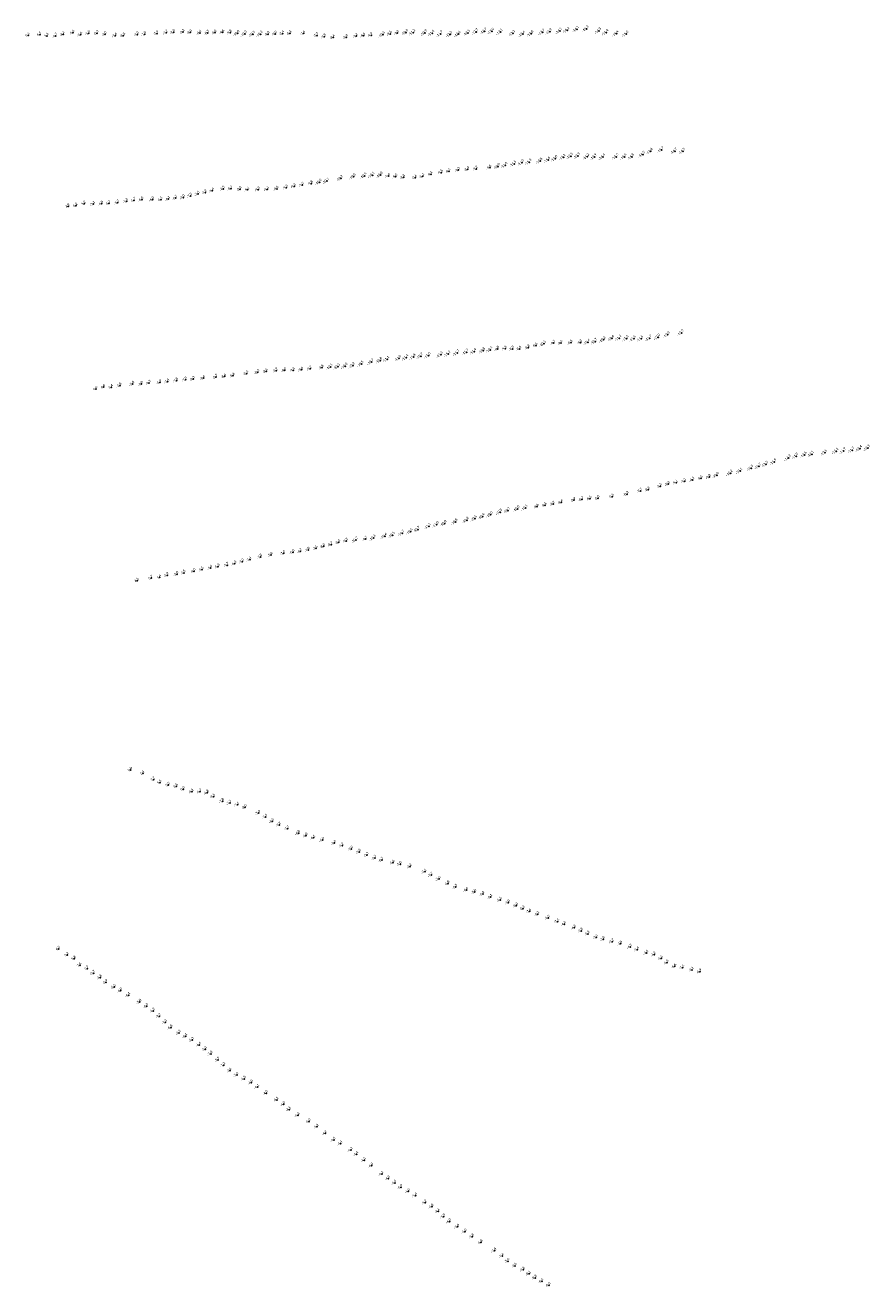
# Model space of a CAD drawing. Header units: feet. Extents: x 932366 to 949332, y 484196 to 597658.
# Tile 1 of 26: x 934246 to 938962, y 484196 to 491239. Entities that reach past the tile are written whole.
import ezdxf
from ezdxf.enums import TextEntityAlignment as Align

# ---------------------------------------------------------------- set-up
doc = ezdxf.new("R2010")
doc.units = ezdxf.units.FT
doc.layers.add('Text', color=7, linetype='Continuous')
doc.styles.add('Legend', font='calibri.ttf')

msp = doc.modelspace()

# ---------------------------------------------------------------- linework, layer by layer
at = {"layer": 'Text'}
for p in [(935127.51, 491200.36, -8.1), (936764.38, 491201.25, -12.7), (936811.7, 491204.89, -12.7), (936852.51, 491204.4, -13), (936900.87, 491200.58, -13.1), (937175.65, 491202.24, -13.9), (937232.28, 491206.34, -14.1), (937273.15, 491209.56, -14.2), (937327.18, 491215.64, -14.1), (937380.66, 491218.37, -14.3), (937450.68, 491206.77, -14.3), (934262.91, 491182.79, 6.1), (934328.27, 491186.64, 6.5), (934367.85, 491179.17, 3.28), (934416.89, 491178.7, -0.74), (934458.09, 491186.86, -4.42), (934513.21, 491196.19, -5.4), (934556.28, 491186.01, -5.6), (934600.04, 491192.95, -5.9), (934647.17, 491194.2, -6.3), (934692.13, 491187.07, -7), (934749.93, 491180.59, -7.6), (934794.69, 491181.03, -8.1), (934872.29, 491186.34, -7.8), (934912.98, 491187.6, -7.9), (934981.68, 491192.15, -7.9), (935033.96, 491196.74, -7.7), (935074.33, 491199.37, -8), (935168.66, 491198.07, -8.3), (935221.34, 491195.26, -8.4), (935265.63, 491195, -8.7), (935305.64, 491196.25, -9), (935349.43, 491198.1, -9.6), (935390.69, 491196.38, -9.8), (935431.56, 491192.67, -10), (935472.47, 491189.75, -10.3), (935518.43, 491188.33, -10.5), (935560.33, 491188.06, -10.3), (935601.78, 491188.59, -9.8), (935642.91, 491190.17, -9), (935683.87, 491192.19, -8.4), (935724.87, 491193.25, -8.1), (935801.66, 491192.6, -7.5), (935875.08, 491180.87, -7.7), (935916.75, 491174.03, -7.9), (935965.88, 491170.81, -8.4), (936039.43, 491171.83, -8.9), (936095.01, 491177.69, -9.2), (936136.43, 491180.44, -9.5), (936177.71, 491181.94, -9.9), (936243.38, 491185.67, -10.3), (936283.92, 491190.48, -9.6), (936324.11, 491194.84, -9.9), (936372.28, 491197.91, -10.6), (936412.77, 491197.56, -11.2), (936479.04, 491195.53, -10.9), (936519.62, 491193.41, -11.4), (936566.58, 491189.44, -11.7), (936619.12, 491186.91, -12.3), (936665.88, 491188.66, -12.6), (936718.62, 491195.54, -12.5), (936970.42, 491192.62, -13.2), (937024.88, 491188.74, -13.4), (937072.71, 491190.86, -13.8), (937135.5, 491198.68, -13.7), (937491.58, 491197.51, -14.4), (937547.84, 491191.08, -14.4), (937603.2, 491188.85, -15), (937252.1, 490501.04, -13.1), (937293.02, 490507.55, -13.5), (937333.34, 490508.1, -13.9), (937384.05, 490504.13, -14.2), (937426.26, 490502.83, -13.9), (937472.47, 490502.93, -14.4), (937547.2, 490503.7, -14.2), (937592.96, 490502.78, -14.4), (937634.37, 490503.73, -14.8), (937695.05, 490516.67, -14.5), (937739.05, 490533.91, -14.8), (937800.01, 490542.87, -14.7), (937874.25, 490535.23, -14.7), (937919.5, 490534.05, -14.5), (936664.87, 490429.55, -9.3), (936716.76, 490433.35, -8.9), (936764.48, 490436.65, -9.2), (936840.58, 490443.5, -9.6), (936886.21, 490449.52, -10), (936927.42, 490456.07, -11), (936976.76, 490464.66, -11.5), (937020.63, 490470.86, -11), (937061.44, 490473.98, -11.3), (937122.76, 490479.82, -10.8), (937166.58, 490486.19, -11.6), (937206.6, 490493.66, -12), (935890.01, 490361.94, -10), (935931.52, 490369.04, -10.1), (936009.5, 490382.98, -10.2), (936079.62, 490392.92, -10.6), (936141.31, 490397.68, -10.4), (936185.15, 490401.27, -10.1), (936230.55, 490401.56, -10), (936274.61, 490396.72, -9.4), (936315.41, 490392.9, -9), (936358.86, 490389.43, -8.8), (936424.72, 490388.24, -8.6), (936465.65, 490394.57, -8.2), (936511.76, 490406.54, -9.1), (936569.26, 490416.34, -9.5), (936612.29, 490423.39, -9.1), (935169.18, 490285.49, -7.3), (935210.68, 490296.04, -7.5), (935251.29, 490304.72, -7.2), (935291.69, 490314.54, -5.4), (935351.64, 490324.68, -8.5), (935394.83, 490326.36, -8.7), (935445.53, 490323.34, -8.8), (935488.96, 490320.39, -9.1), (935548.31, 490320.71, -9.3), (935598.1, 490322.14, -9.3), (935651.26, 490325.11, -9.6), (935703.54, 490331.71, -9.3), (935748.29, 490338.34, -9.3), (935792.92, 490346.34, -9.5), (935843.28, 490354.66, -9.8), (934486.76, 490227.22, 4.94), (934529.61, 490231.07, 6.24), (934576.21, 490241.75, 1.93), (934627.1, 490239.97, -3.12), (934673.38, 490241.95, -4.8), (934713.75, 490243.55, -5.7), (934762.54, 490247.63, -5.7), (934811.87, 490255.83, -5.5), (934854.32, 490261.26, -5.7), (934897.35, 490264.68, -6), (934956.8, 490265.41, -6), (935004.04, 490265.63, -6.1), (935045.88, 490268.02, -6.1), (935086.79, 490273.17, -6.7), (935128.24, 490276.61, -7), (937833.96, 489510.38, -12.3), (937911.87, 489521.37, -12.2), (937097.96, 489450.34, -9.6), (937142, 489460.15, -10.1), (937197.6, 489463.76, -9.7), (937238.13, 489463.87, -9.4), (937293.13, 489465.8, -9.5), (937347.77, 489466.98, -9.8), (937387.95, 489468.59, -10.4), (937429.12, 489472.61, -10.7), (937475.44, 489482.56, -10.2), (937522.94, 489489.79, -10.6), (937563.61, 489491.29, -11.2), (937603.68, 489489.04, -11.3), (937644.52, 489488.17, -11.5), (937685.73, 489488.36, -11.5), (937733.34, 489490.8, -11.7), (937780.36, 489497.13, -12), (936268.26, 489372.65, -11.1), (936333.93, 489378.47, -11), (936374.3, 489382.79, -11.4), (936414.45, 489386.28, -11.4), (936455.58, 489390.5, -10.7), (936498.25, 489393.97, -11), (936567.1, 489398.77, -11.3), (936608.81, 489402.82, -11.2), (936659.26, 489409.07, -11.7), (936710.57, 489413.4, -11.7), (936753.72, 489416.55, -11.4), (936803.54, 489421.53, -10.8), (936843.81, 489426.31, -10.4), (936884.5, 489431.11, -9.8), (936926.13, 489432.77, -9.5), (936966.98, 489431.61, -8.9), (937007.43, 489431.95, -8.6), (937054.47, 489438.31, -8.8), (935544.77, 489301.56, -8.3), (935591.8, 489306.29, -8.5), (935647.5, 489310.47, -8.9), (935695.36, 489312.27, -9), (935742.92, 489312.4, -9.1), (935789.71, 489315.43, -9.6), (935837.97, 489320.78, -9.7), (935903.48, 489326.53, -9.8), (935951.87, 489331.02, -10.1), (935992.59, 489332.55, -10.1), (936034.31, 489335, -10), (936075.58, 489338.66, -10.2), (936123.96, 489347.19, -10.5), (936180.32, 489358.2, -10.7), (936228.36, 489366.75, -10.8), (934846.09, 489235.59, -5.4), (934894.89, 489235.02, -6), (934937.94, 489241.27, -6.3), (934998.3, 489244.71, -6.9), (935041.72, 489248.73, -7.4), (935091.22, 489254.43, -7.8), (935141.07, 489259.23, -7.9), (935183.81, 489262.9, -8.3), (935241.71, 489268.6, -8.4), (935311.66, 489274.11, -8.7), (935359.65, 489277.84, -8.6), (935406.94, 489281.5, -8.4), (935483.06, 489294.37, -8.3), (934641.61, 489207.67, 4.36), (934683.67, 489218.9, 6.6), (934727.35, 489217.75, 2.36), (934774.56, 489226.9, -2.8), (938951.81, 488877.93, -12.9), (938508.99, 488822.38, -12.3), (938550.85, 488832.44, -11.9), (938598.59, 488840.24, -12.6), (938639.13, 488843.88, -12.1), (938712.33, 488851.62, -12.5), (938775.8, 488860.16, -12.1), (938816.82, 488861.97, -11.9), (938864.61, 488866.29, -11.7), (938906.98, 488874.16, -12.4), (938184.43, 488737.97, -10.2), (938238.65, 488749.42, -10.1), (938300.2, 488765.14, -10.3), (938343.31, 488776.06, -10.7), (938382.42, 488786.83, -11.5), (938429.21, 488800.11, -11.9), (937792.1, 488664.89, -8.6), (937837.09, 488677.24, -8.9), (937880.77, 488684.8, -9.1), (937927.48, 488692.43, -9.2), (937973.42, 488700.06, -9.3), (938019.61, 488709.26, -9.5), (938065.47, 488715.77, -9.8), (938107.98, 488725.56, -10), (937400.03, 488595.63, -8.5), (937444.23, 488598.04, -8.8), (937524.35, 488607.03, -8.5), (937605.35, 488620.75, -8.3), (937682.69, 488638.91, -8.7), (937724.4, 488645.95, -8.3), (936942.08, 488529.35, -10.2), (936995.48, 488538.79, -10), (937040.21, 488543.57, -10.1), (937104.48, 488550.28, -9.6), (937148.47, 488558.55, -9.1), (937194.33, 488565.93, -8.9), (937240.06, 488575.1, -8.6), (937310.47, 488587.49, -8.9), (937354.99, 488591.69, -8.7), (936587.66, 488456.9, -10.8), (936648.65, 488465.53, -10.8), (936711.88, 488474.25, -10.8), (936756.79, 488483.71, -10.6), (936800.41, 488495.64, -10.4), (936844.7, 488506.05, -10), (936898.03, 488520.17, -10.3), (936254.59, 488385.41, -10.4), (936298.55, 488391.69, -10.5), (936351.9, 488401.7, -10.7), (936397.96, 488411.33, -10.5), (936438.9, 488423.21, -10.7), (936499.81, 488440.77, -11.1), (936544.29, 488450.49, -11), (935870.37, 488318.5, -7.5), (935912.42, 488328.66, -8), (935954.64, 488339.62, -8.7), (935996.67, 488351.02, -8.3), (936039.22, 488359.66, -9.3), (936093.56, 488364.87, -10.2), (936147.66, 488369.6, -9.7), (936192.45, 488375.82, -10.4), (935458.63, 488243.7, -7), (935500.28, 488254.87, -7.4), (935561, 488270.31, -7.8), (935619.11, 488280.97, -7.6), (935689.67, 488289.97, -7), (935740.84, 488296.26, -6.6), (935783.04, 488301.84, -6.7), (935826.38, 488309.26, -7), (935092.65, 488174.14, -3), (935132.56, 488181.62, -3.5), (935188.54, 488190.31, -4), (935233.84, 488199.3, -4.5), (935282.36, 488208.47, -4.9), (935323.13, 488215.55, -5.3), (935374.43, 488224.24, -5.7), (935416.17, 488232.48, -6.3), (934872.18, 488137.53, 4.5), (934949.54, 488152.23, 5.71), (934997.11, 488156.31, 1.38), (935038.85, 488168.22, -2.89), (934835.4, 487081.5, 9), (934903.5, 487061.58, 2.41), (934962.57, 487027.95, 3.74), (934998.66, 487010.66, 5.48), (935045.53, 486997.3, 5.54), (935090.23, 486989.11, 2.46), (935129.38, 486973.98), (935177.51, 486960.03, -4.08), (935222.07, 486959.58, -4.7), (935262.64, 486953.78, -6.8), (935297.39, 486932.99, -8.5), (935347.97, 486906.91, -7.8), (935389.02, 486896.17, -7.7), (935431.73, 486887.3, -7.1), (935474.14, 486872.67, -8), (935549.85, 486840.19, -7.9), (935588.98, 486819.25, -7.5), (935626.54, 486794.92, -6.5), (935664.89, 486774.41, -7.2), (935711.5, 486754.07, -7.7), (935772.14, 486728.27, -6.8), (935813.96, 486713.95, -6), (935856.41, 486702.34, -6.1), (935907, 486689.98, -6.9), (935972.44, 486672.67, -6.6), (936016.09, 486658.53, -7.2), (936067.34, 486640.34, -7), (936111.1, 486623.32, -5.8), (936155.05, 486605.91, -5.2), (936198.61, 486589.3, -5.7), (936237.36, 486577.69, -6.7), (936300.29, 486563.49, -6.6), (936339.88, 486554.49, -7), (936394.87, 486541.42, -7.2), (936477.7, 486512.71, -7.1), (936513.52, 486494.39, -7.7), (936556.44, 486472.1, -7.6), (936606.58, 486447.33, -6.8), (936650.16, 486427.47, -6.5), (936710.76, 486410.98, -6.4), (936756.2, 486399.41, -5.8), (936801.22, 486387.92, -5.4), (936845.44, 486371.38, -6.1), (936898.5, 486355.23, -6.6), (936943.77, 486340.04, -7), (936988.63, 486323.1, -8), (937025.94, 486307.44, -8.3), (937063.13, 486291.5, -7.6), (937107.17, 486275.68, -6.2), (937166.42, 486254.79, -6.5), (937219.08, 486235.22, -7.1), (937256.55, 486220.29, -4.6), (937312.33, 486199.96, -4.9), (937351.28, 486183.08, -3.8), (937388.09, 486166.28, -3.3), (937435.62, 486147.57, -3.1), (937474.03, 486136.29, -3.8), (934432.97, 486082.01, 6.47), (937525.01, 486123.18, -3.7), (937571.25, 486110.99, -3.8), (937625.42, 486093.16, -4.3), (937664.56, 486077.54, -3.4), (937716.53, 486059.73, -3.4), (934481.1, 486048.67, 5.17), (934520.77, 486027.49, 5.78), (934551.62, 485990.56, 7.61), (937758.22, 486050.56, -4.2), (937798.03, 486029.66, -5.5), (937830.13, 486005.05, -6.4), (934592.63, 485972.84, 2.72), (934627.58, 485946.01, -0.67), (934664.74, 485922.14, -4.79), (937873.18, 485984.31, -6.6), (937917.18, 485978, -7.1), (937969.96, 485965.45, -7.1), (938014.24, 485955.35, -6.9), (934697.74, 485896.53, -6.9), (934742.87, 485868.88, -6.5), (934779.21, 485848.84, -6), (934823.13, 485823.43, -6.1), (934885.83, 485785.69, -5.8), (934924.3, 485762.47, -6.3), (934961.45, 485736.35, -6.9), (934995.5, 485705.36, -7.2), (935028.46, 485672.34, -7.3), (935059.27, 485643.05, -6.8), (935105.44, 485613.09, -7.3), (935142.17, 485594.33, -6.1), (935178.39, 485573.26, -6.3), (935218.87, 485546.56, -6.4), (935251.57, 485522.03, -6.3), (935282.82, 485496.32, -7), (935323.13, 485461.61, -7.7), (935354.04, 485432.72, -7.2), (935390.06, 485402.64, -7.6), (935427.67, 485377.72, -7.5), (935469.33, 485356.89, -6.5), (935508.31, 485335.49, -4), (935543.4, 485310.78, -4.1), (935592.05, 485276.66, -4), (935651.43, 485239.57, -4.1), (935689.12, 485213.92, -4), (935720.12, 485185.78, -4.1), (935769.22, 485153.18, -4.2), (935831, 485118.48, -4), (935875.9, 485089.21, -4.1), (935921.93, 485051.97, -4.2), (935969.45, 485015.46, -4.5), (936008.32, 484995.35, -4.4), (936064.68, 484959.39, -4.3), (936097.56, 484935.71, -4.4), (936139.04, 484902.39, -4.3), (936180.63, 484871.41, -4), (936237.51, 484825.61, -4.2), (936273.67, 484800.28, -4.3), (936310.02, 484775.69, -4.9), (936343.83, 484751.52, -5.9), (936385.57, 484728.91, -6), (936425.38, 484705.25, -5.4), (936479.56, 484665.65, -5.2), (936516.89, 484642.81, -4.8), (936551.93, 484616.61, -4.1), (936582.43, 484587.57, -5.9), (936615.14, 484560.41, -6), (936660.95, 484531.61, -5.6), (936701.6, 484503.87, -6), (936743.46, 484475.99, -5.8), (936791.47, 484443.49, -5.8), (936867.42, 484397.65, -7.4), (936909.5, 484367.95, -7.4), (936941.72, 484338.89, -7.4), (936981.42, 484312.98, -7.6), (937027.16, 484291.26, -7.8), (937060.27, 484268.62, -8.1), (937094.44, 484245.97, -8.8), (937130.92, 484225.8, -9.4), (937170.41, 484205.16, -9.5)]:
    msp.add_point(p, dxfattribs=at)

# ---------------------------------------------------------------- texts
at = {"layer": 'Text', "style": 'Legend'}
for s, p in [('6 5', (934328.27, 491186.64, 6.5)), ('-4 4 ', (934458.09, 491186.86, -4.42)), ('-5 4 ', (934513.21, 491196.19, -5.4)), ('-5 6 ', (934556.28, 491186.01, -5.6)), ('-5 9 ', (934600.04, 491192.95, -5.9)), ('-6 3 ', (934647.17, 491194.2, -6.3)), ('-7 0 ', (934692.13, 491187.07, -7)), ('-7 8 ', (934872.29, 491186.34, -7.8)), ('-7 9 ', (934912.98, 491187.6, -7.9)), ('-7 9 ', (934981.68, 491192.15, -7.9)), ('-7 7 ', (935033.96, 491196.74, -7.7)), ('-8 0 ', (935074.33, 491199.37, -8)), ('-8 1 ', (935127.51, 491200.36, -8.1)), ('-8 3 ', (935168.66, 491198.07, -8.3)), ('-8 4 ', (935221.34, 491195.26, -8.4)), ('-8 7 ', (935265.63, 491195, -8.7)), ('-9 0 ', (935305.64, 491196.25, -9)), ('-9 6 ', (935349.43, 491198.1, -9.6)), ('-9 8 ', (935390.69, 491196.38, -9.8)), ('-10 0  ', (935431.56, 491192.67, -10)), ('-10 3  ', (935472.47, 491189.75, -10.3)), ('-10 5  ', (935518.43, 491188.33, -10.5)), ('-10 3  ', (935560.33, 491188.06, -10.3)), ('-9 8 ', (935601.78, 491188.59, -9.8)), ('-9 0 ', (935642.91, 491190.17, -9)), ('-8 4 ', (935683.87, 491192.19, -8.4)), ('-8 1 ', (935724.87, 491193.25, -8.1)), ('-7 5 ', (935801.66, 491192.6, -7.5)), ('-10 3  ', (936243.38, 491185.67, -10.3)), ('-9 6 ', (936283.92, 491190.48, -9.6)), ('-9 9 ', (936324.11, 491194.84, -9.9)), ('-10 6  ', (936372.28, 491197.91, -10.6)), ('-11 2  ', (936412.77, 491197.56, -11.2)), ('-10 9  ', (936479.04, 491195.53, -10.9)), ('-11 4  ', (936519.62, 491193.41, -11.4)), ('-11 7  ', (936566.58, 491189.44, -11.7)), ('-12 3  ', (936619.12, 491186.91, -12.3)), ('-12 6  ', (936665.88, 491188.66, -12.6)), ('-12 5  ', (936718.62, 491195.54, -12.5)), ('-12 7  ', (936764.38, 491201.25, -12.7)), ('-12 7  ', (936811.7, 491204.89, -12.7)), ('-13 0  ', (936852.51, 491204.4, -13)), ('-13 1  ', (936900.87, 491200.58, -13.1)), ('-13 2  ', (936970.42, 491192.62, -13.2)), ('-13 4  ', (937024.88, 491188.74, -13.4)), ('-13 8  ', (937072.71, 491190.86, -13.8)), ('-13 7  ', (937135.5, 491198.68, -13.7)), ('-13 9  ', (937175.65, 491202.24, -13.9)), ('-14 1  ', (937232.28, 491206.34, -14.1)), ('-14 2  ', (937273.15, 491209.56, -14.2)), ('-14 1  ', (937327.18, 491215.64, -14.1)), ('-14 3  ', (937380.66, 491218.37, -14.3)), ('-14 3  ', (937450.68, 491206.77, -14.3)), ('-14 4  ', (937491.58, 491197.51, -14.4)), ('-14 4  ', (937547.84, 491191.08, -14.4)), ('-15 0  ', (937603.2, 491188.85, -15)), ('6 1', (934262.91, 491182.79, 6.1)), ('3 3', (934367.85, 491179.17, 3.28)), ('-0 7 ', (934416.89, 491178.7, -0.74)), ('-7 6 ', (934749.93, 491180.59, -7.6)), ('-8 1 ', (934794.69, 491181.03, -8.1)), ('-7 7 ', (935875.08, 491180.87, -7.7)), ('-7 9 ', (935916.75, 491174.03, -7.9)), ('-8 4 ', (935965.88, 491170.81, -8.4)), ('-8 9 ', (936039.43, 491171.83, -8.9)), ('-9 2 ', (936095.01, 491177.69, -9.2)), ('-9 5 ', (936136.43, 491180.44, -9.5)), ('-9 9 ', (936177.71, 491181.94, -9.9)), ('-10 8  ', (937122.76, 490479.82, -10.8)), ('-11 6  ', (937166.58, 490486.19, -11.6)), ('-12 0  ', (937206.6, 490493.66, -12)), ('-13 1  ', (937252.1, 490501.04, -13.1)), ('-13 5  ', (937293.02, 490507.55, -13.5)), ('-13 9  ', (937333.34, 490508.1, -13.9)), ('-14 2  ', (937384.05, 490504.13, -14.2)), ('-13 9  ', (937426.26, 490502.83, -13.9)), ('-14 4  ', (937472.47, 490502.93, -14.4)), ('-14 2  ', (937547.2, 490503.7, -14.2)), ('-14 4  ', (937592.96, 490502.78, -14.4)), ('-14 8  ', (937634.37, 490503.73, -14.8)), ('-14 5  ', (937695.05, 490516.67, -14.5)), ('-14 8  ', (937739.05, 490533.91, -14.8)), ('-14 7  ', (937800.01, 490542.87, -14.7)), ('-14 7  ', (937874.25, 490535.23, -14.7)), ('-14 5  ', (937919.5, 490534.05, -14.5)), ('-9 5 ', (936569.26, 490416.34, -9.5)), ('-9 1 ', (936612.29, 490423.39, -9.1)), ('-9 3 ', (936664.87, 490429.55, -9.3)), ('-8 9 ', (936716.76, 490433.35, -8.9)), ('-9 2 ', (936764.48, 490436.65, -9.2)), ('-9 6 ', (936840.58, 490443.5, -9.6)), ('-10 0  ', (936886.21, 490449.52, -10)), ('-11 0  ', (936927.42, 490456.07, -11)), ('-11 5  ', (936976.76, 490464.66, -11.5)), ('-11 0  ', (937020.63, 490470.86, -11)), ('-11 3  ', (937061.44, 490473.98, -11.3)), ('-9 3 ', (935748.29, 490338.34, -9.3)), ('-9 5 ', (935792.92, 490346.34, -9.5)), ('-9 8 ', (935843.28, 490354.66, -9.8)), ('-10 0  ', (935890.01, 490361.94, -10)), ('-10 1  ', (935931.52, 490369.04, -10.1)), ('-10 2  ', (936009.5, 490382.98, -10.2)), ('-10 6  ', (936079.62, 490392.92, -10.6)), ('-10 4  ', (936141.31, 490397.68, -10.4)), ('-10 1  ', (936185.15, 490401.27, -10.1)), ('-10 0  ', (936230.55, 490401.56, -10)), ('-9 4 ', (936274.61, 490396.72, -9.4)), ('-9 0 ', (936315.41, 490392.9, -9)), ('-8 8 ', (936358.86, 490389.43, -8.8)), ('-8 6 ', (936424.72, 490388.24, -8.6)), ('-8 2 ', (936465.65, 490394.57, -8.2)), ('-9 1 ', (936511.76, 490406.54, -9.1)), ('-6 1 ', (935045.88, 490268.02, -6.1)), ('-6 7 ', (935086.79, 490273.17, -6.7)), ('-7 0 ', (935128.24, 490276.61, -7)), ('-7 3 ', (935169.18, 490285.49, -7.3)), ('-7 5 ', (935210.68, 490296.04, -7.5)), ('-7 2 ', (935251.29, 490304.72, -7.2)), ('-5 4 ', (935291.69, 490314.54, -5.4)), ('-8 5 ', (935351.64, 490324.68, -8.5)), ('-8 7 ', (935394.83, 490326.36, -8.7)), ('-8 8 ', (935445.53, 490323.34, -8.8)), ('-9 1 ', (935488.96, 490320.39, -9.1)), ('-9 3 ', (935548.31, 490320.71, -9.3)), ('-9 3 ', (935598.1, 490322.14, -9.3)), ('-9 6 ', (935651.26, 490325.11, -9.6)), ('-9 3 ', (935703.54, 490331.71, -9.3)), ('4 9', (934486.76, 490227.22, 4.94)), ('6 2', (934529.61, 490231.07, 6.24)), ('1 9', (934576.21, 490241.75, 1.93)), ('-3 1 ', (934627.1, 490239.97, -3.12)), ('-4 8 ', (934673.38, 490241.95, -4.8)), ('-5 7 ', (934713.75, 490243.55, -5.7)), ('-5 7 ', (934762.54, 490247.63, -5.7)), ('-5 5 ', (934811.87, 490255.83, -5.5)), ('-5 7 ', (934854.32, 490261.26, -5.7)), ('-6 0 ', (934897.35, 490264.68, -6)), ('-6 0 ', (934956.8, 490265.41, -6)), ('-6 1 ', (935004.04, 490265.63, -6.1)), ('-10 6  ', (937522.94, 489489.79, -10.6)), ('-11 2  ', (937563.61, 489491.29, -11.2)), ('-11 7  ', (937733.34, 489490.8, -11.7)), ('-12 0  ', (937780.36, 489497.13, -12)), ('-12 3  ', (937833.96, 489510.38, -12.3)), ('-12 2  ', (937911.87, 489521.37, -12.2)), ('-10 8  ', (936803.54, 489421.53, -10.8)), ('-10 4  ', (936843.81, 489426.31, -10.4)), ('-9 8 ', (936884.5, 489431.11, -9.8)), ('-9 5 ', (936926.13, 489432.77, -9.5)), ('-8 9 ', (936966.98, 489431.61, -8.9)), ('-8 6 ', (937007.43, 489431.95, -8.6)), ('-8 8 ', (937054.47, 489438.31, -8.8)), ('-9 6 ', (937097.96, 489450.34, -9.6)), ('-10 1  ', (937142, 489460.15, -10.1)), ('-9 7 ', (937197.6, 489463.76, -9.7)), ('-9 4 ', (937238.13, 489463.87, -9.4)), ('-9 5 ', (937293.13, 489465.8, -9.5)), ('-9 8 ', (937347.77, 489466.98, -9.8)), ('-10 4  ', (937387.95, 489468.59, -10.4)), ('-10 7  ', (937429.12, 489472.61, -10.7)), ('-10 2  ', (937475.44, 489482.56, -10.2)), ('-11 3  ', (937603.68, 489489.04, -11.3)), ('-11 5  ', (937644.52, 489488.17, -11.5)), ('-11 5  ', (937685.73, 489488.36, -11.5)), ('-10 7  ', (936180.32, 489358.2, -10.7)), ('-10 8  ', (936228.36, 489366.75, -10.8)), ('-11 1  ', (936268.26, 489372.65, -11.1)), ('-11 0  ', (936333.93, 489378.47, -11)), ('-11 4  ', (936374.3, 489382.79, -11.4)), ('-11 4  ', (936414.45, 489386.28, -11.4)), ('-10 7  ', (936455.58, 489390.5, -10.7)), ('-11 0  ', (936498.25, 489393.97, -11)), ('-11 3  ', (936567.1, 489398.77, -11.3)), ('-11 2  ', (936608.81, 489402.82, -11.2)), ('-11 7  ', (936659.26, 489409.07, -11.7)), ('-11 7  ', (936710.57, 489413.4, -11.7)), ('-11 4  ', (936753.72, 489416.55, -11.4)), ('-8 4 ', (935406.94, 489281.5, -8.4)), ('-8 3 ', (935483.06, 489294.37, -8.3)), ('-8 3 ', (935544.77, 489301.56, -8.3)), ('-8 5 ', (935591.8, 489306.29, -8.5)), ('-8 9 ', (935647.5, 489310.47, -8.9)), ('-9 0 ', (935695.36, 489312.27, -9)), ('-9 1 ', (935742.92, 489312.4, -9.1)), ('-9 6 ', (935789.71, 489315.43, -9.6)), ('-9 7 ', (935837.97, 489320.78, -9.7)), ('-9 8 ', (935903.48, 489326.53, -9.8)), ('-10 1  ', (935951.87, 489331.02, -10.1)), ('-10 1  ', (935992.59, 489332.55, -10.1)), ('-10 0  ', (936034.31, 489335, -10)), ('-10 2  ', (936075.58, 489338.66, -10.2)), ('-10 5  ', (936123.96, 489347.19, -10.5)), ('6 6', (934683.67, 489218.9, 6.6)), ('2 4', (934727.35, 489217.75, 2.36)), ('-2 8 ', (934774.56, 489226.9, -2.8)), ('-5 4 ', (934846.09, 489235.59, -5.4)), ('-6 0 ', (934894.89, 489235.02, -6)), ('-6 3 ', (934937.94, 489241.27, -6.3)), ('-6 9 ', (934998.3, 489244.71, -6.9)), ('-7 4 ', (935041.72, 489248.73, -7.4)), ('-7 8 ', (935091.22, 489254.43, -7.8)), ('-7 9 ', (935141.07, 489259.23, -7.9)), ('-8 3 ', (935183.81, 489262.9, -8.3)), ('-8 4 ', (935241.71, 489268.6, -8.4)), ('-8 7 ', (935311.66, 489274.11, -8.7)), ('-8 6 ', (935359.65, 489277.84, -8.6)), ('4 4', (934641.61, 489207.67, 4.36)), ('-12 1  ', (938775.8, 488860.16, -12.1)), ('-11 9  ', (938816.82, 488861.97, -11.9)), ('-11 7  ', (938864.61, 488866.29, -11.7)), ('-12 4  ', (938906.98, 488874.16, -12.4)), ('-12 9  ', (938951.81, 488877.93, -12.9)), ('-11 5  ', (938382.42, 488786.83, -11.5)), ('-11 9  ', (938429.21, 488800.11, -11.9)), ('-12 3  ', (938508.99, 488822.38, -12.3)), ('-11 9  ', (938550.85, 488832.44, -11.9)), ('-12 6  ', (938598.59, 488840.24, -12.6)), ('-12 1  ', (938639.13, 488843.88, -12.1)), ('-12 5  ', (938712.33, 488851.62, -12.5)), ('-10 0  ', (938107.98, 488725.56, -10)), ('-10 2  ', (938184.43, 488737.97, -10.2)), ('-10 1  ', (938238.65, 488749.42, -10.1)), ('-10 3  ', (938300.2, 488765.14, -10.3)), ('-10 7  ', (938343.31, 488776.06, -10.7)), ('-8 6 ', (937792.1, 488664.89, -8.6)), ('-8 9 ', (937837.09, 488677.24, -8.9)), ('-9 1 ', (937880.77, 488684.8, -9.1)), ('-9 2 ', (937927.48, 488692.43, -9.2)), ('-9 3 ', (937973.42, 488700.06, -9.3)), ('-9 5 ', (938019.61, 488709.26, -9.5)), ('-9 8 ', (938065.47, 488715.77, -9.8)), ('-8 9 ', (937310.47, 488587.49, -8.9)), ('-8 7 ', (937354.99, 488591.69, -8.7)), ('-8 5 ', (937400.03, 488595.63, -8.5)), ('-8 8 ', (937444.23, 488598.04, -8.8)), ('-8 5 ', (937524.35, 488607.03, -8.5)), ('-8 3 ', (937605.35, 488620.75, -8.3)), ('-8 7 ', (937682.69, 488638.91, -8.7)), ('-8 3 ', (937724.4, 488645.95, -8.3)), ('-10 0  ', (936844.7, 488506.05, -10)), ('-10 3  ', (936898.03, 488520.17, -10.3)), ('-10 2  ', (936942.08, 488529.35, -10.2)), ('-10 0  ', (936995.48, 488538.79, -10)), ('-10 1  ', (937040.21, 488543.57, -10.1)), ('-9 6 ', (937104.48, 488550.28, -9.6)), ('-9 1 ', (937148.47, 488558.55, -9.1)), ('-8 9 ', (937194.33, 488565.93, -8.9)), ('-8 6 ', (937240.06, 488575.1, -8.6)), ('-11 1  ', (936499.81, 488440.77, -11.1)), ('-11 0  ', (936544.29, 488450.49, -11)), ('-10 8  ', (936587.66, 488456.9, -10.8)), ('-10 8  ', (936648.65, 488465.53, -10.8)), ('-10 8  ', (936711.88, 488474.25, -10.8)), ('-10 6  ', (936756.79, 488483.71, -10.6)), ('-10 4  ', (936800.41, 488495.64, -10.4)), ('-10 2  ', (936093.56, 488364.87, -10.2)), ('-9 7 ', (936147.66, 488369.6, -9.7)), ('-10 4  ', (936192.45, 488375.82, -10.4)), ('-10 4  ', (936254.59, 488385.41, -10.4)), ('-10 5  ', (936298.55, 488391.69, -10.5)), ('-10 7  ', (936351.9, 488401.7, -10.7)), ('-10 5  ', (936397.96, 488411.33, -10.5)), ('-10 7  ', (936438.9, 488423.21, -10.7)), ('-6 6 ', (935740.84, 488296.26, -6.6)), ('-6 7 ', (935783.04, 488301.84, -6.7)), ('-7 0 ', (935826.38, 488309.26, -7)), ('-7 5 ', (935870.37, 488318.5, -7.5)), ('-8 0 ', (935912.42, 488328.66, -8)), ('-8 7 ', (935954.64, 488339.62, -8.7)), ('-8 3 ', (935996.67, 488351.02, -8.3)), ('-9 3 ', (936039.22, 488359.66, -9.3)), ('-5 7 ', (935374.43, 488224.24, -5.7)), ('-6 3 ', (935416.17, 488232.48, -6.3)), ('-7 0 ', (935458.63, 488243.7, -7)), ('-7 4 ', (935500.28, 488254.87, -7.4)), ('-7 8 ', (935561, 488270.31, -7.8)), ('-7 6 ', (935619.11, 488280.97, -7.6)), ('-7 0 ', (935689.67, 488289.97, -7)), ('1 4', (934997.11, 488156.31, 1.38)), ('-2 9 ', (935038.85, 488168.22, -2.89)), ('-3 0 ', (935092.65, 488174.14, -3)), ('-3 5 ', (935132.56, 488181.62, -3.5)), ('-4 0 ', (935188.54, 488190.31, -4)), ('-4 5 ', (935233.84, 488199.3, -4.5)), ('-4 9 ', (935282.36, 488208.47, -4.9)), ('-5 3 ', (935323.13, 488215.55, -5.3)), ('4 5', (934872.18, 488137.53, 4.5)), ('5 7', (934949.54, 488152.23, 5.71)), ('9 0', (934835.4, 487081.5, 9)), ('2 4', (934903.5, 487061.58, 2.41)), ('3 7', (934962.57, 487027.95, 3.74)), ('5 5', (934998.66, 487010.66, 5.48)), ('5 5', (935045.53, 486997.3, 5.54)), ('2 5', (935090.23, 486989.11, 2.46)), ('0 0', (935129.38, 486973.98)), ('-4 1 ', (935177.51, 486960.03, -4.08)), ('-4 7 ', (935222.07, 486959.58, -4.7)), ('-6 8 ', (935262.64, 486953.78, -6.8)), ('-8 5 ', (935297.39, 486932.99, -8.5)), ('-7 8 ', (935347.97, 486906.91, -7.8)), ('-7 7 ', (935389.02, 486896.17, -7.7)), ('-7 1 ', (935431.73, 486887.3, -7.1)), ('-8 0 ', (935474.14, 486872.67, -8)), ('-7 9 ', (935549.85, 486840.19, -7.9)), ('-7 5 ', (935588.98, 486819.25, -7.5)), ('-6 5 ', (935626.54, 486794.92, -6.5)), ('-7 2 ', (935664.89, 486774.41, -7.2)), ('-7 7 ', (935711.5, 486754.07, -7.7)), ('-6 8 ', (935772.14, 486728.27, -6.8)), ('-6 0 ', (935813.96, 486713.95, -6)), ('-6 1 ', (935856.41, 486702.34, -6.1)), ('-6 9 ', (935907, 486689.98, -6.9)), ('-6 6 ', (935972.44, 486672.67, -6.6)), ('-7 2 ', (936016.09, 486658.53, -7.2)), ('-7 0 ', (936067.34, 486640.34, -7)), ('-5 8 ', (936111.1, 486623.32, -5.8)), ('-5 2 ', (936155.05, 486605.91, -5.2)), ('-5 7 ', (936198.61, 486589.3, -5.7)), ('-6 7 ', (936237.36, 486577.69, -6.7)), ('-6 6 ', (936300.29, 486563.49, -6.6)), ('-7 0 ', (936339.88, 486554.49, -7)), ('-7 2 ', (936394.87, 486541.42, -7.2)), ('-7 1 ', (936477.7, 486512.71, -7.1)), ('-7 7 ', (936513.52, 486494.39, -7.7)), ('-7 6 ', (936556.44, 486472.1, -7.6)), ('-6 8 ', (936606.58, 486447.33, -6.8)), ('-6 5 ', (936650.16, 486427.47, -6.5)), ('-6 4 ', (936710.76, 486410.98, -6.4)), ('-5 8 ', (936756.2, 486399.41, -5.8)), ('-5 4 ', (936801.22, 486387.92, -5.4)), ('-6 1 ', (936845.44, 486371.38, -6.1)), ('-6 6 ', (936898.5, 486355.23, -6.6)), ('-7 0 ', (936943.77, 486340.04, -7)), ('-8 0 ', (936988.63, 486323.1, -8)), ('-8 3 ', (937025.94, 486307.44, -8.3)), ('-7 6 ', (937063.13, 486291.5, -7.6)), ('-6 2 ', (937107.17, 486275.68, -6.2)), ('-6 5 ', (937166.42, 486254.79, -6.5)), ('-7 1 ', (937219.08, 486235.22, -7.1)), ('-4 6 ', (937256.55, 486220.29, -4.6)), ('-4 9 ', (937312.33, 486199.96, -4.9)), ('-3 8 ', (937351.28, 486183.08, -3.8)), ('-3 3 ', (937388.09, 486166.28, -3.3)), ('-3 1 ', (937435.62, 486147.57, -3.1)), ('-3 8 ', (937474.03, 486136.29, -3.8)), ('-3 7 ', (937525.01, 486123.18, -3.7)), ('6 5', (934432.97, 486082.01, 6.47)), ('5 2', (934481.1, 486048.67, 5.17)), ('-3 8 ', (937571.25, 486110.99, -3.8)), ('-4 3 ', (937625.42, 486093.16, -4.3)), ('-3 4 ', (937664.56, 486077.54, -3.4)), ('-3 4 ', (937716.53, 486059.73, -3.4)), ('-4 2 ', (937758.22, 486050.56, -4.2)), ('5 8', (934520.77, 486027.49, 5.78)), ('7 6', (934551.62, 485990.56, 7.61)), ('2 7', (934592.63, 485972.84, 2.72)), ('-5 5 ', (937798.03, 486029.66, -5.5)), ('-6 4 ', (937830.13, 486005.05, -6.4)), ('-6 6 ', (937873.18, 485984.31, -6.6)), ('-7 1 ', (937917.18, 485978, -7.1)), ('-0 7 ', (934627.58, 485946.01, -0.67)), ('-4 8 ', (934664.74, 485922.14, -4.79)), ('-7 1 ', (937969.96, 485965.45, -7.1)), ('-6 9 ', (938014.24, 485955.35, -6.9)), ('-6 9 ', (934697.74, 485896.53, -6.9)), ('-6 5 ', (934742.87, 485868.88, -6.5)), ('-6 0 ', (934779.21, 485848.84, -6)), ('-6 1 ', (934823.13, 485823.43, -6.1)), ('-5 8 ', (934885.83, 485785.69, -5.8)), ('-6 3 ', (934924.3, 485762.47, -6.3)), ('-6 9 ', (934961.45, 485736.35, -6.9)), ('-7 2 ', (934995.5, 485705.36, -7.2)), ('-7 3 ', (935028.46, 485672.34, -7.3)), ('-6 8 ', (935059.27, 485643.05, -6.8)), ('-7 3 ', (935105.44, 485613.09, -7.3)), ('-6 1 ', (935142.17, 485594.33, -6.1)), ('-6 3 ', (935178.39, 485573.26, -6.3)), ('-6 4 ', (935218.87, 485546.56, -6.4)), ('-6 3 ', (935251.57, 485522.03, -6.3)), ('-7 0 ', (935282.82, 485496.32, -7)), ('-7 7 ', (935323.13, 485461.61, -7.7)), ('-7 2 ', (935354.04, 485432.72, -7.2)), ('-7 6 ', (935390.06, 485402.64, -7.6)), ('-7 5 ', (935427.67, 485377.72, -7.5)), ('-6 5 ', (935469.33, 485356.89, -6.5)), ('-4 0 ', (935508.31, 485335.49, -4)), ('-4 1 ', (935543.4, 485310.78, -4.1)), ('-4 0 ', (935592.05, 485276.66, -4)), ('-4 1 ', (935651.43, 485239.57, -4.1)), ('-4 0 ', (935689.12, 485213.92, -4)), ('-4 1 ', (935720.12, 485185.78, -4.1)), ('-4 2 ', (935769.22, 485153.18, -4.2)), ('-4 0 ', (935831, 485118.48, -4)), ('-4 1 ', (935875.9, 485089.21, -4.1)), ('-4 2 ', (935921.93, 485051.97, -4.2)), ('-4 5 ', (935969.45, 485015.46, -4.5)), ('-4 4 ', (936008.32, 484995.35, -4.4)), ('-4 3 ', (936064.68, 484959.39, -4.3)), ('-4 4 ', (936097.56, 484935.71, -4.4)), ('-4 3 ', (936139.04, 484902.39, -4.3)), ('-4 0 ', (936180.63, 484871.41, -4)), ('-4 2 ', (936237.51, 484825.61, -4.2)), ('-4 3 ', (936273.67, 484800.28, -4.3)), ('-4 9 ', (936310.02, 484775.69, -4.9)), ('-5 9 ', (936343.83, 484751.52, -5.9)), ('-6 0 ', (936385.57, 484728.91, -6)), ('-5 4 ', (936425.38, 484705.25, -5.4)), ('-5 2 ', (936479.56, 484665.65, -5.2)), ('-4 8 ', (936516.89, 484642.81, -4.8)), ('-4 1 ', (936551.93, 484616.61, -4.1)), ('-5 9 ', (936582.43, 484587.57, -5.9)), ('-6 0 ', (936615.14, 484560.41, -6)), ('-5 6 ', (936660.95, 484531.61, -5.6)), ('-6 0 ', (936701.6, 484503.87, -6)), ('-5 8 ', (936743.46, 484475.99, -5.8)), ('-5 8 ', (936791.47, 484443.49, -5.8)), ('-7 4 ', (936867.42, 484397.65, -7.4)), ('-7 4 ', (936909.5, 484367.95, -7.4)), ('-7 4 ', (936941.72, 484338.89, -7.4)), ('-7 6 ', (936981.42, 484312.98, -7.6)), ('-7 8 ', (937027.16, 484291.26, -7.8)), ('-8 1 ', (937060.27, 484268.62, -8.1)), ('-8 8 ', (937094.44, 484245.97, -8.8)), ('-9 4 ', (937130.92, 484225.8, -9.4)), ('-9 5 ', (937170.41, 484205.16, -9.5))]:
    msp.add_text(s, height=14, rotation=45, dxfattribs=at).set_placement(p, align=Align.CENTER)

doc.saveas('drawing.dxf')
